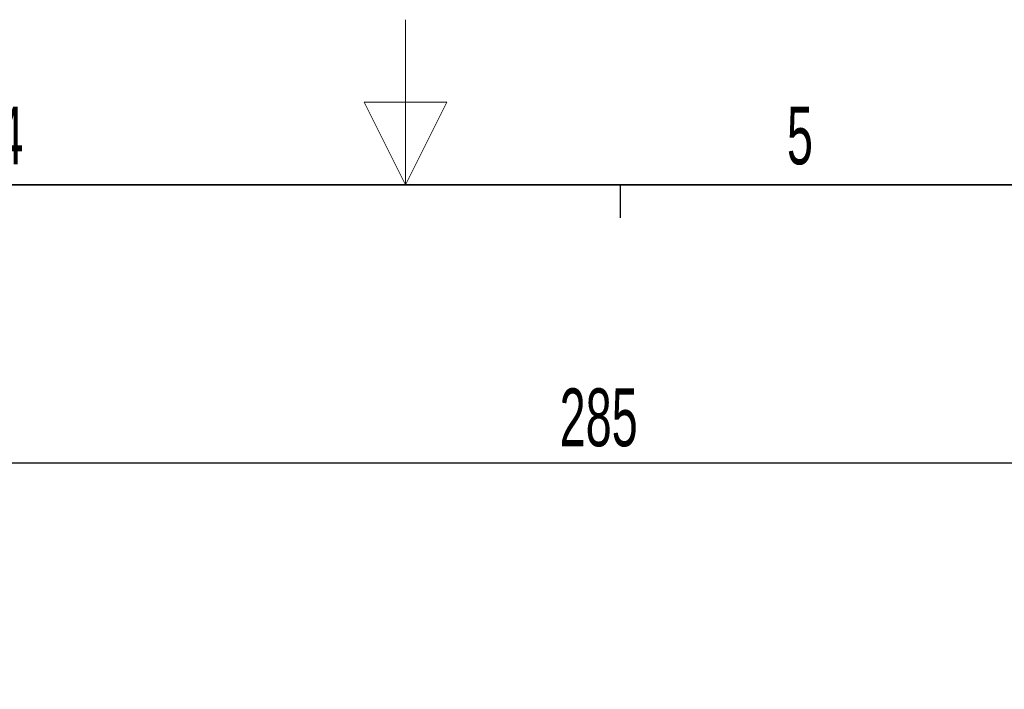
# Paper-space layout 'Blatt3' of a CAD drawing. Header units: millimetres. Extents: x 5 to 418, y 2 to 292.
# Tile 20 of 28: x 194 to 253, y 252 to 292. Entities that reach past the tile are written whole.
import ezdxf

# ---------------------------------------------------------------- set-up
doc = ezdxf.new("R2010")
doc.units = ezdxf.units.MM
doc.layers.add('SLD-0', color=7, linetype='Continuous')
doc.styles.add('SLDTEXTSTYLE1', font='TXT', dxfattribs={"width": 0.605})
doc.dimstyles.new('SLDDIMSTYLE3', dxfattribs={"dimtxt": 3.5, "dimasz": 3.302, "dimexe": 0, "dimexo": 0.0625, "dimgap": 0.875, "dimtad": 1, "dimlfac": 1.5, "dimrnd": 1e-09, "dimzin": 12, "dimdsep": 46, "dimtxsty": 'SLDTEXTSTYLE1', "dimsah": 1, "dimcen": 0.09, "dimadec": 0, "dimazin": 3, "dimtfac": 1, "dimtofl": 0, "dimtmove": 0, "dimatfit": 3, "dimfxl": 1, "dimfrac": 2, "dimtolj": 1, "dimtzin": 12, "dimarcsym": 0})

# ---------------------------------------------------------------- blocks, each defined once
blk = doc.blocks.new('_D_16')
at = {"layer": 'SLD-0', "color": 7}
for p, q in [((135.329, 131.427), (135.329, 266.667)), ((325.329, 131.427), (325.329, 266.667)), ((135.329, 265.667), (325.329, 265.667))]:
    blk.add_line(p, q, dxfattribs=at)
for points in [[(135.329, 265.667), (138.631, 265.159), (138.631, 266.175)], [(325.329, 265.667), (322.027, 266.175), (322.027, 265.159)]]:
    blk.add_solid(points, dxfattribs=at)
at = {"layer": 'SLD-0', "color": 7, "insert": (226.318, 270.178), "char_height": 3.5, "attachment_point": 1, "style": 'SLDTEXTSTYLE1'}
blk.add_mtext('285', dxfattribs=at)

psp = doc.layouts.new('Blatt3')

# ---------------------------------------------------------------- linework, layer by layer
at = {"layer": 'SLD-0', "color": 7, "linetype": 'Continuous', "lineweight": 18}
for p, q in [((217, 292.5), (217, 282.5)), ((219.5, 287.5), (214.5, 287.5)), ((214.5, 287.5), (217, 282.5)), ((217, 282.5), (219.5, 287.5))]:
    psp.add_line(p, q, dxfattribs=at)
at = {"layer": 'SLD-0', "lineweight": 35}
psp.add_line((408, 282.5), (26, 282.5), dxfattribs=at)
at = {"layer": 'SLD-0'}
psp.add_line((230, 280.5), (230, 282.5), dxfattribs=at)
psp.add_line((230, 280.5), (230, 282.5), dxfattribs=at)

# ---------------------------------------------------------------- texts
at = {"layer": 'SLD-0', "char_height": 3.5, "attachment_point": 2, "style": 'SLDTEXTSTYLE1'}
for s, insert in [('4', (193.1027, 287.243)), ('5', (240.8527, 287.243))]:
    psp.add_mtext(s, dxfattribs=dict(at, insert=insert))

# ---------------------------------------------------------------- dimensions: what is measured, and where the dimension line sits
at = {"layer": 'SLD-0', "color": 7}
dim = psp.add_linear_dim(base=(325.3287, 265.6668), p1=(135.3287, 131.427), p2=(325.3287, 131.427), dimstyle='SLDDIMSTYLE3', dxfattribs=at)
dim.commit()
dim.dimension.update_dxf_attribs({"geometry": '_D_16', "text_midpoint": (230.3287, 265.6668), "dimtype": 160})

doc.saveas('drawing.dxf')
